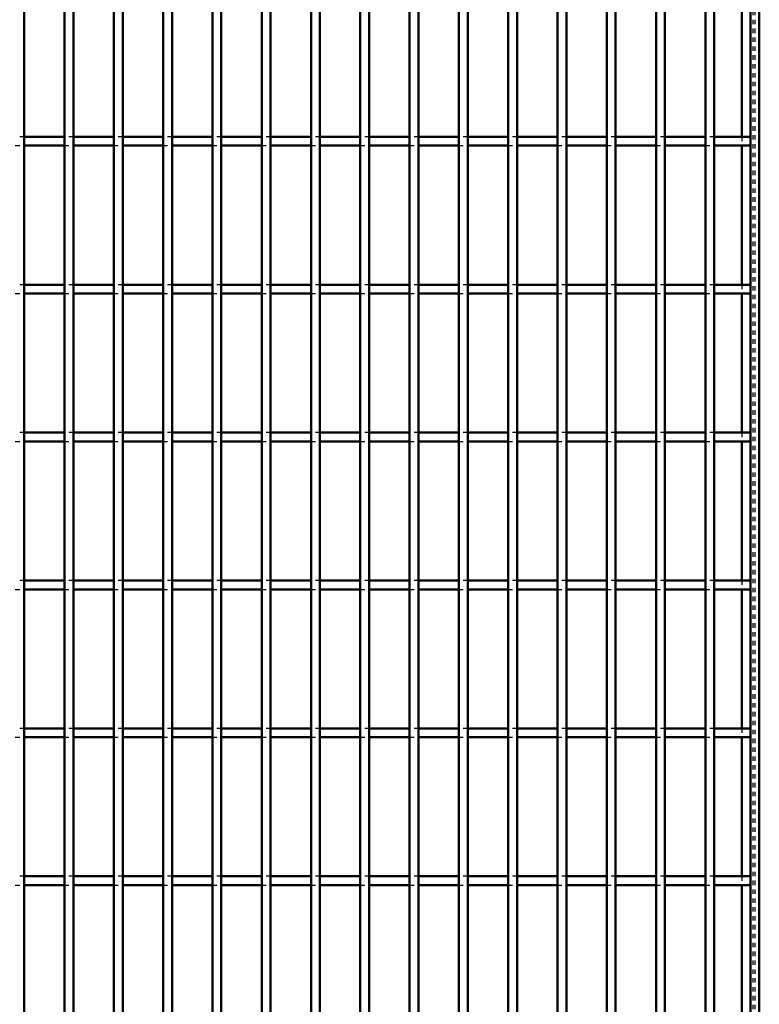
# Model space of a CAD drawing. Header units: millimetres. Extents: x -846 to 505, y -500 to 878.
# Tile 26 of 29: x 333 to 500, y 172 to 394. Entities that reach past the tile are written whole.
import ezdxf

# ---------------------------------------------------------------- set-up
doc = ezdxf.new("R2010")
doc.units = ezdxf.units.MM
doc.linetypes.add('Dashed', pattern=[2, 1, -1])
doc.layers.add('AM_0', color=7, linetype='Continuous', lineweight=50)
doc.layers.add('AM_9', color=6, linetype='Dashed', lineweight=25)

# ---------------------------------------------------------------- blocks, each defined once
blk = doc.blocks.new('1_2bp0jmyb98tetqcqof1im1x4i________0_in_LPP2303311211100010003500_4')
at = {"layer": 'AM_0'}
for p, q in [((498, 498), (498, -498)), ((500, 498), (500, -498)), ((496.05, 398.96), (496.05, 367.63)), ((496.05, 365.63), (496.05, 334.3)), ((496.05, 332.3), (496.05, 300.97)), ((496.05, 298.97), (496.05, 267.64)), ((496.05, 265.64), (496.05, 234.31)), ((496.05, 232.31), (496.05, 200.98)), ((496.05, 198.98), (496.05, 167.65))]:
    blk.add_line(p, q, dxfattribs=at)
at = {"layer": 'AM_9'}
for p, q in [((498.55, 498), (498.55, -498)), ((498.99, 498), (498.99, -498)), ((496.05, 367.63), (496.05, 365.63)), ((496.05, 334.3), (496.05, 332.3)), ((496.05, 300.97), (496.05, 298.97)), ((496.05, 267.64), (496.05, 265.64)), ((496.05, 234.31), (496.05, 232.31)), ((496.05, 200.98), (496.05, 198.98))]:
    blk.add_line(p, q, dxfattribs=at)
blk = doc.blocks.new('77_gfa4vr8acfd5icrg67sad5e2s________0_in_LPP2303311211100010003500_4')
at = {"layer": 'AM_0'}
blk.add_line((334.3, -498), (334.3, 498), dxfattribs=at)
blk = doc.blocks.new('78_u7nlthssfit0jzeh2t3sbom3g________0_in_LPP2303311211100010003500_4')
at = {"layer": 'AM_0'}
for p, q in [((343.41, -498), (343.41, 498)), ((345.41, -498), (345.41, 498))]:
    blk.add_line(p, q, dxfattribs=at)
blk = doc.blocks.new('79_ahsqjq57bh12h4fwgy0qgjskn________0_in_LPP2303311211100010003500_4')
at = {"layer": 'AM_0'}
for p, q in [((354.52, -498), (354.52, 498)), ((356.52, -498), (356.52, 498))]:
    blk.add_line(p, q, dxfattribs=at)
blk = doc.blocks.new('80_7ruxfkxhy5v2xnxvzfmlw6n6c________0_in_LPP2303311211100010003500_4')
at = {"layer": 'AM_0'}
for p, q in [((365.63, -498), (365.63, 498)), ((367.63, -498), (367.63, 498))]:
    blk.add_line(p, q, dxfattribs=at)
blk = doc.blocks.new('81_9uql1w2b5k8zgsj7syn9em32a________0_in_LPP2303311211100010003500_4')
at = {"layer": 'AM_0'}
for p, q in [((376.74, -498), (376.74, 498)), ((378.74, -498), (378.74, 498))]:
    blk.add_line(p, q, dxfattribs=at)
blk = doc.blocks.new('82_jxa1jwjlbwfplh6ym32q0o94o________0_in_LPP2303311211100010003500_4')
at = {"layer": 'AM_0'}
for p, q in [((387.85, -498), (387.85, 498)), ((389.85, -498), (389.85, 498))]:
    blk.add_line(p, q, dxfattribs=at)
blk = doc.blocks.new('83_qgqynhu4py0yl1qes9bxcfjbh________0_in_LPP2303311211100010003500_4')
at = {"layer": 'AM_0'}
for p, q in [((398.96, -498), (398.96, 498)), ((400.96, -498), (400.96, 498))]:
    blk.add_line(p, q, dxfattribs=at)
blk = doc.blocks.new('84_j5k0r277q7sq48u8jbw1js2ao________0_in_LPP2303311211100010003500_4')
at = {"layer": 'AM_0'}
for p, q in [((410.07, -498), (410.07, 498)), ((412.07, -498), (412.07, 498))]:
    blk.add_line(p, q, dxfattribs=at)
blk = doc.blocks.new('85_7l2lsb3gva3lmtdes05cxv20t________0_in_LPP2303311211100010003500_4')
at = {"layer": 'AM_0'}
for p, q in [((421.18, -498), (421.18, 498)), ((423.18, -498), (423.18, 498))]:
    blk.add_line(p, q, dxfattribs=at)
blk = doc.blocks.new('86_gmcedfaagkd7m7es0k2p1wy0e________0_in_LPP2303311211100010003500_4')
at = {"layer": 'AM_0'}
for p, q in [((432.29, -498), (432.29, 498)), ((434.29, -498), (434.29, 498))]:
    blk.add_line(p, q, dxfattribs=at)
blk = doc.blocks.new('87_anuqunkk83hxdnoglxs6fatmp________0_in_LPP2303311211100010003500_4')
at = {"layer": 'AM_0'}
for p, q in [((443.4, -498), (443.4, 498)), ((445.4, -498), (445.4, 498))]:
    blk.add_line(p, q, dxfattribs=at)
blk = doc.blocks.new('88_tgyl36ieavbmn7rn0gwn19tsh________0_in_LPP2303311211100010003500_4')
at = {"layer": 'AM_0'}
for p, q in [((454.51, -498), (454.51, 498)), ((456.51, -498), (456.51, 498))]:
    blk.add_line(p, q, dxfattribs=at)
blk = doc.blocks.new('89_3wq1dxdwarzckv2u46lreuntc________0_in_LPP2303311211100010003500_4')
at = {"layer": 'AM_0'}
for p, q in [((465.62, -498), (465.62, 498)), ((467.62, -498), (467.62, 498))]:
    blk.add_line(p, q, dxfattribs=at)
blk = doc.blocks.new('90_oxksj1xaziv72xg6ovcrwduug________0_in_LPP2303311211100010003500_4')
at = {"layer": 'AM_0'}
for p, q in [((476.73, -498), (476.73, 498)), ((478.73, -498), (478.73, 498))]:
    blk.add_line(p, q, dxfattribs=at)
blk = doc.blocks.new('91_z26pm1vxd3qpsm26nak00h8ka________0_in_LPP2303311211100010003500_4')
at = {"layer": 'AM_0'}
for p, q in [((487.84, -498), (487.84, 498)), ((489.84, -498), (489.84, 498))]:
    blk.add_line(p, q, dxfattribs=at)
blk = doc.blocks.new('113_zdldmw0qd5jm7u5vrt7y1lgli________0_in_LPP2303311211100010003500_4')
at = {"layer": 'AM_0'}
for p, q in [((334.3, 198.98), (334.3, 200.98)), ((343.41, 200.98), (334.3, 200.98)), ((343.41, 200.98), (343.41, 198.98)), ((345.41, 198.98), (345.41, 200.98)), ((354.52, 200.98), (345.41, 200.98)), ((354.52, 200.98), (354.52, 198.98)), ((356.52, 198.98), (356.52, 200.98)), ((365.63, 200.98), (356.52, 200.98)), ((365.63, 200.98), (365.63, 198.98)), ((367.63, 198.98), (367.63, 200.98)), ((376.74, 200.98), (367.63, 200.98)), ((376.74, 200.98), (376.74, 198.98)), ((378.74, 198.98), (378.74, 200.98)), ((387.85, 200.98), (378.74, 200.98)), ((387.85, 200.98), (387.85, 198.98)), ((389.85, 198.98), (389.85, 200.98)), ((398.96, 200.98), (389.85, 200.98)), ((398.96, 200.98), (398.96, 198.98)), ((400.96, 198.98), (400.96, 200.98)), ((410.07, 200.98), (400.96, 200.98)), ((410.07, 200.98), (410.07, 198.98)), ((412.07, 198.98), (412.07, 200.98)), ((421.18, 200.98), (412.07, 200.98)), ((421.18, 200.98), (421.18, 198.98)), ((423.18, 198.98), (423.18, 200.98)), ((432.29, 200.98), (423.18, 200.98)), ((432.29, 200.98), (432.29, 198.98)), ((434.29, 198.98), (434.29, 200.98)), ((443.4, 200.98), (434.29, 200.98)), ((443.4, 200.98), (443.4, 198.98)), ((445.4, 198.98), (445.4, 200.98)), ((454.51, 200.98), (445.4, 200.98)), ((454.51, 200.98), (454.51, 198.98)), ((456.51, 198.98), (456.51, 200.98)), ((465.62, 200.98), (456.51, 200.98)), ((465.62, 200.98), (465.62, 198.98)), ((476.73, 200.98), (467.62, 200.98)), ((467.62, 198.98), (467.62, 200.98)), ((476.73, 200.98), (476.73, 198.98)), ((478.73, 198.98), (478.73, 200.98)), ((487.84, 200.98), (478.73, 200.98)), ((487.84, 200.98), (487.84, 198.98)), ((498, 200.98), (489.84, 200.98)), ((489.84, 198.98), (489.84, 200.98)), ((498, 200.98), (498, 198.98)), ((343.41, 198.98), (334.3, 198.98)), ((354.52, 198.98), (345.41, 198.98)), ((365.63, 198.98), (356.52, 198.98)), ((376.74, 198.98), (367.63, 198.98)), ((387.85, 198.98), (378.74, 198.98)), ((398.96, 198.98), (389.85, 198.98)), ((410.07, 198.98), (400.96, 198.98)), ((421.18, 198.98), (412.07, 198.98)), ((432.29, 198.98), (423.18, 198.98)), ((443.4, 198.98), (434.29, 198.98)), ((454.51, 198.98), (445.4, 198.98)), ((465.62, 198.98), (456.51, 198.98)), ((476.73, 198.98), (467.62, 198.98)), ((487.84, 198.98), (478.73, 198.98)), ((498, 198.98), (489.84, 198.98))]:
    blk.add_line(p, q, dxfattribs=at)
at = {"layer": 'AM_9'}
for p, q in [((334.3, 200.98), (332.3, 200.98)), ((345.41, 200.98), (343.41, 200.98)), ((356.52, 200.98), (354.52, 200.98)), ((367.63, 200.98), (365.63, 200.98)), ((378.74, 200.98), (376.74, 200.98)), ((389.85, 200.98), (387.85, 200.98)), ((400.96, 200.98), (398.96, 200.98)), ((412.07, 200.98), (410.07, 200.98)), ((423.18, 200.98), (421.18, 200.98)), ((434.29, 200.98), (432.29, 200.98)), ((445.4, 200.98), (443.4, 200.98)), ((456.51, 200.98), (454.51, 200.98)), ((467.62, 200.98), (465.62, 200.98)), ((478.73, 200.98), (476.73, 200.98)), ((489.84, 200.98), (487.84, 200.98)), ((332.3, 198.98), (334.3, 198.98)), ((343.41, 198.98), (345.41, 198.98)), ((354.52, 198.98), (356.52, 198.98)), ((365.63, 198.98), (367.63, 198.98)), ((376.74, 198.98), (378.74, 198.98)), ((387.85, 198.98), (389.85, 198.98)), ((398.96, 198.98), (400.96, 198.98)), ((410.07, 198.98), (412.07, 198.98)), ((421.18, 198.98), (423.18, 198.98)), ((432.29, 198.98), (434.29, 198.98)), ((443.4, 198.98), (445.4, 198.98)), ((454.51, 198.98), (456.51, 198.98)), ((465.62, 198.98), (467.62, 198.98)), ((476.73, 198.98), (478.73, 198.98)), ((487.84, 198.98), (489.84, 198.98))]:
    blk.add_line(p, q, dxfattribs=at)
blk = doc.blocks.new('114_xg898jc3u61giyjoyg3agmkhc________0_in_LPP2303311211100010003500_4')
at = {"layer": 'AM_0'}
for p, q in [((334.3, 232.31), (334.3, 234.31)), ((343.41, 234.31), (334.3, 234.31)), ((343.41, 234.31), (343.41, 232.31)), ((345.41, 232.31), (345.41, 234.31)), ((354.52, 234.31), (345.41, 234.31)), ((354.52, 234.31), (354.52, 232.31)), ((356.52, 232.31), (356.52, 234.31)), ((365.63, 234.31), (356.52, 234.31)), ((365.63, 234.31), (365.63, 232.31)), ((367.63, 232.31), (367.63, 234.31)), ((376.74, 234.31), (367.63, 234.31)), ((376.74, 234.31), (376.74, 232.31)), ((378.74, 232.31), (378.74, 234.31)), ((387.85, 234.31), (378.74, 234.31)), ((387.85, 234.31), (387.85, 232.31)), ((389.85, 232.31), (389.85, 234.31)), ((398.96, 234.31), (389.85, 234.31)), ((398.96, 234.31), (398.96, 232.31)), ((400.96, 232.31), (400.96, 234.31)), ((410.07, 234.31), (400.96, 234.31)), ((410.07, 234.31), (410.07, 232.31)), ((412.07, 232.31), (412.07, 234.31)), ((421.18, 234.31), (412.07, 234.31)), ((421.18, 234.31), (421.18, 232.31)), ((423.18, 232.31), (423.18, 234.31)), ((432.29, 234.31), (423.18, 234.31)), ((432.29, 234.31), (432.29, 232.31)), ((434.29, 232.31), (434.29, 234.31)), ((443.4, 234.31), (434.29, 234.31)), ((443.4, 234.31), (443.4, 232.31)), ((445.4, 232.31), (445.4, 234.31)), ((454.51, 234.31), (445.4, 234.31)), ((454.51, 234.31), (454.51, 232.31)), ((456.51, 232.31), (456.51, 234.31)), ((465.62, 234.31), (456.51, 234.31)), ((465.62, 234.31), (465.62, 232.31)), ((476.73, 234.31), (467.62, 234.31)), ((467.62, 232.31), (467.62, 234.31)), ((476.73, 234.31), (476.73, 232.31)), ((478.73, 232.31), (478.73, 234.31)), ((487.84, 234.31), (478.73, 234.31)), ((487.84, 234.31), (487.84, 232.31)), ((498, 234.31), (489.84, 234.31)), ((489.84, 232.31), (489.84, 234.31)), ((498, 234.31), (498, 232.31)), ((343.41, 232.31), (334.3, 232.31)), ((354.52, 232.31), (345.41, 232.31)), ((365.63, 232.31), (356.52, 232.31)), ((376.74, 232.31), (367.63, 232.31)), ((387.85, 232.31), (378.74, 232.31)), ((398.96, 232.31), (389.85, 232.31)), ((410.07, 232.31), (400.96, 232.31)), ((421.18, 232.31), (412.07, 232.31)), ((432.29, 232.31), (423.18, 232.31)), ((443.4, 232.31), (434.29, 232.31)), ((454.51, 232.31), (445.4, 232.31)), ((465.62, 232.31), (456.51, 232.31)), ((476.73, 232.31), (467.62, 232.31)), ((487.84, 232.31), (478.73, 232.31)), ((498, 232.31), (489.84, 232.31))]:
    blk.add_line(p, q, dxfattribs=at)
at = {"layer": 'AM_9'}
for p, q in [((334.3, 234.31), (332.3, 234.31)), ((345.41, 234.31), (343.41, 234.31)), ((356.52, 234.31), (354.52, 234.31)), ((367.63, 234.31), (365.63, 234.31)), ((378.74, 234.31), (376.74, 234.31)), ((389.85, 234.31), (387.85, 234.31)), ((400.96, 234.31), (398.96, 234.31)), ((412.07, 234.31), (410.07, 234.31)), ((423.18, 234.31), (421.18, 234.31)), ((434.29, 234.31), (432.29, 234.31)), ((445.4, 234.31), (443.4, 234.31)), ((456.51, 234.31), (454.51, 234.31)), ((467.62, 234.31), (465.62, 234.31)), ((478.73, 234.31), (476.73, 234.31)), ((489.84, 234.31), (487.84, 234.31)), ((332.3, 232.31), (334.3, 232.31)), ((343.41, 232.31), (345.41, 232.31)), ((354.52, 232.31), (356.52, 232.31)), ((365.63, 232.31), (367.63, 232.31)), ((376.74, 232.31), (378.74, 232.31)), ((387.85, 232.31), (389.85, 232.31)), ((398.96, 232.31), (400.96, 232.31)), ((410.07, 232.31), (412.07, 232.31)), ((421.18, 232.31), (423.18, 232.31)), ((432.29, 232.31), (434.29, 232.31)), ((443.4, 232.31), (445.4, 232.31)), ((454.51, 232.31), (456.51, 232.31)), ((465.62, 232.31), (467.62, 232.31)), ((476.73, 232.31), (478.73, 232.31)), ((487.84, 232.31), (489.84, 232.31))]:
    blk.add_line(p, q, dxfattribs=at)
blk = doc.blocks.new('115_3nxnohu904dticbh36j5v572l________0_in_LPP2303311211100010003500_4')
at = {"layer": 'AM_0'}
for p, q in [((334.3, 265.64), (334.3, 267.64)), ((343.41, 267.64), (334.3, 267.64)), ((343.41, 267.64), (343.41, 265.64)), ((345.41, 265.64), (345.41, 267.64)), ((354.52, 267.64), (345.41, 267.64)), ((354.52, 267.64), (354.52, 265.64)), ((356.52, 265.64), (356.52, 267.64)), ((365.63, 267.64), (356.52, 267.64)), ((365.63, 267.64), (365.63, 265.64)), ((367.63, 265.64), (367.63, 267.64)), ((376.74, 267.64), (367.63, 267.64)), ((376.74, 267.64), (376.74, 265.64)), ((378.74, 265.64), (378.74, 267.64)), ((387.85, 267.64), (378.74, 267.64)), ((387.85, 267.64), (387.85, 265.64)), ((389.85, 265.64), (389.85, 267.64)), ((398.96, 267.64), (389.85, 267.64)), ((398.96, 267.64), (398.96, 265.64)), ((400.96, 265.64), (400.96, 267.64)), ((410.07, 267.64), (400.96, 267.64)), ((410.07, 267.64), (410.07, 265.64)), ((412.07, 265.64), (412.07, 267.64)), ((421.18, 267.64), (412.07, 267.64)), ((421.18, 267.64), (421.18, 265.64)), ((423.18, 265.64), (423.18, 267.64)), ((432.29, 267.64), (423.18, 267.64)), ((432.29, 267.64), (432.29, 265.64)), ((434.29, 265.64), (434.29, 267.64)), ((443.4, 267.64), (434.29, 267.64)), ((443.4, 267.64), (443.4, 265.64)), ((445.4, 265.64), (445.4, 267.64)), ((454.51, 267.64), (445.4, 267.64)), ((454.51, 267.64), (454.51, 265.64)), ((456.51, 265.64), (456.51, 267.64)), ((465.62, 267.64), (456.51, 267.64)), ((465.62, 267.64), (465.62, 265.64)), ((476.73, 267.64), (467.62, 267.64)), ((467.62, 265.64), (467.62, 267.64)), ((476.73, 267.64), (476.73, 265.64)), ((478.73, 265.64), (478.73, 267.64)), ((487.84, 267.64), (478.73, 267.64)), ((487.84, 267.64), (487.84, 265.64)), ((498, 267.64), (489.84, 267.64)), ((489.84, 265.64), (489.84, 267.64)), ((498, 267.64), (498, 265.64)), ((343.41, 265.64), (334.3, 265.64)), ((354.52, 265.64), (345.41, 265.64)), ((365.63, 265.64), (356.52, 265.64)), ((376.74, 265.64), (367.63, 265.64)), ((387.85, 265.64), (378.74, 265.64)), ((398.96, 265.64), (389.85, 265.64)), ((410.07, 265.64), (400.96, 265.64)), ((421.18, 265.64), (412.07, 265.64)), ((432.29, 265.64), (423.18, 265.64)), ((443.4, 265.64), (434.29, 265.64)), ((454.51, 265.64), (445.4, 265.64)), ((465.62, 265.64), (456.51, 265.64)), ((476.73, 265.64), (467.62, 265.64)), ((487.84, 265.64), (478.73, 265.64)), ((498, 265.64), (489.84, 265.64))]:
    blk.add_line(p, q, dxfattribs=at)
at = {"layer": 'AM_9'}
for p, q in [((334.3, 267.64), (332.3, 267.64)), ((345.41, 267.64), (343.41, 267.64)), ((356.52, 267.64), (354.52, 267.64)), ((367.63, 267.64), (365.63, 267.64)), ((378.74, 267.64), (376.74, 267.64)), ((389.85, 267.64), (387.85, 267.64)), ((400.96, 267.64), (398.96, 267.64)), ((412.07, 267.64), (410.07, 267.64)), ((423.18, 267.64), (421.18, 267.64)), ((434.29, 267.64), (432.29, 267.64)), ((445.4, 267.64), (443.4, 267.64)), ((456.51, 267.64), (454.51, 267.64)), ((467.62, 267.64), (465.62, 267.64)), ((478.73, 267.64), (476.73, 267.64)), ((489.84, 267.64), (487.84, 267.64)), ((332.3, 265.64), (334.3, 265.64)), ((343.41, 265.64), (345.41, 265.64)), ((354.52, 265.64), (356.52, 265.64)), ((365.63, 265.64), (367.63, 265.64)), ((376.74, 265.64), (378.74, 265.64)), ((387.85, 265.64), (389.85, 265.64)), ((398.96, 265.64), (400.96, 265.64)), ((410.07, 265.64), (412.07, 265.64)), ((421.18, 265.64), (423.18, 265.64)), ((432.29, 265.64), (434.29, 265.64)), ((443.4, 265.64), (445.4, 265.64)), ((454.51, 265.64), (456.51, 265.64)), ((465.62, 265.64), (467.62, 265.64)), ((476.73, 265.64), (478.73, 265.64)), ((487.84, 265.64), (489.84, 265.64))]:
    blk.add_line(p, q, dxfattribs=at)
blk = doc.blocks.new('116_w6jrhr37w5dnosog7yamyfcmc________0_in_LPP2303311211100010003500_4')
at = {"layer": 'AM_0'}
for p, q in [((334.3, 298.97), (334.3, 300.97)), ((343.41, 300.97), (334.3, 300.97)), ((343.41, 300.97), (343.41, 298.97)), ((345.41, 298.97), (345.41, 300.97)), ((354.52, 300.97), (345.41, 300.97)), ((354.52, 300.97), (354.52, 298.97)), ((356.52, 298.97), (356.52, 300.97)), ((365.63, 300.97), (356.52, 300.97)), ((365.63, 300.97), (365.63, 298.97)), ((367.63, 298.97), (367.63, 300.97)), ((376.74, 300.97), (367.63, 300.97)), ((376.74, 300.97), (376.74, 298.97)), ((378.74, 298.97), (378.74, 300.97)), ((387.85, 300.97), (378.74, 300.97)), ((387.85, 300.97), (387.85, 298.97)), ((389.85, 298.97), (389.85, 300.97)), ((398.96, 300.97), (389.85, 300.97)), ((398.96, 300.97), (398.96, 298.97)), ((400.96, 298.97), (400.96, 300.97)), ((410.07, 300.97), (400.96, 300.97)), ((410.07, 300.97), (410.07, 298.97)), ((412.07, 298.97), (412.07, 300.97)), ((421.18, 300.97), (412.07, 300.97)), ((421.18, 300.97), (421.18, 298.97)), ((423.18, 298.97), (423.18, 300.97)), ((432.29, 300.97), (423.18, 300.97)), ((432.29, 300.97), (432.29, 298.97)), ((434.29, 298.97), (434.29, 300.97)), ((443.4, 300.97), (434.29, 300.97)), ((443.4, 300.97), (443.4, 298.97)), ((445.4, 298.97), (445.4, 300.97)), ((454.51, 300.97), (445.4, 300.97)), ((454.51, 300.97), (454.51, 298.97)), ((456.51, 298.97), (456.51, 300.97)), ((465.62, 300.97), (456.51, 300.97)), ((465.62, 300.97), (465.62, 298.97)), ((476.73, 300.97), (467.62, 300.97)), ((467.62, 298.97), (467.62, 300.97)), ((476.73, 300.97), (476.73, 298.97)), ((478.73, 298.97), (478.73, 300.97)), ((487.84, 300.97), (478.73, 300.97)), ((487.84, 300.97), (487.84, 298.97)), ((498, 300.97), (489.84, 300.97)), ((489.84, 298.97), (489.84, 300.97)), ((498, 300.97), (498, 298.97)), ((343.41, 298.97), (334.3, 298.97)), ((354.52, 298.97), (345.41, 298.97)), ((365.63, 298.97), (356.52, 298.97)), ((376.74, 298.97), (367.63, 298.97)), ((387.85, 298.97), (378.74, 298.97)), ((398.96, 298.97), (389.85, 298.97)), ((410.07, 298.97), (400.96, 298.97)), ((421.18, 298.97), (412.07, 298.97)), ((432.29, 298.97), (423.18, 298.97)), ((443.4, 298.97), (434.29, 298.97)), ((454.51, 298.97), (445.4, 298.97)), ((465.62, 298.97), (456.51, 298.97)), ((476.73, 298.97), (467.62, 298.97)), ((487.84, 298.97), (478.73, 298.97)), ((498, 298.97), (489.84, 298.97))]:
    blk.add_line(p, q, dxfattribs=at)
at = {"layer": 'AM_9'}
for p, q in [((334.3, 300.97), (332.3, 300.97)), ((345.41, 300.97), (343.41, 300.97)), ((356.52, 300.97), (354.52, 300.97)), ((367.63, 300.97), (365.63, 300.97)), ((378.74, 300.97), (376.74, 300.97)), ((389.85, 300.97), (387.85, 300.97)), ((400.96, 300.97), (398.96, 300.97)), ((412.07, 300.97), (410.07, 300.97)), ((423.18, 300.97), (421.18, 300.97)), ((434.29, 300.97), (432.29, 300.97)), ((445.4, 300.97), (443.4, 300.97)), ((456.51, 300.97), (454.51, 300.97)), ((467.62, 300.97), (465.62, 300.97)), ((478.73, 300.97), (476.73, 300.97)), ((489.84, 300.97), (487.84, 300.97)), ((332.3, 298.97), (334.3, 298.97)), ((343.41, 298.97), (345.41, 298.97)), ((354.52, 298.97), (356.52, 298.97)), ((365.63, 298.97), (367.63, 298.97)), ((376.74, 298.97), (378.74, 298.97)), ((387.85, 298.97), (389.85, 298.97)), ((398.96, 298.97), (400.96, 298.97)), ((410.07, 298.97), (412.07, 298.97)), ((421.18, 298.97), (423.18, 298.97)), ((432.29, 298.97), (434.29, 298.97)), ((443.4, 298.97), (445.4, 298.97)), ((454.51, 298.97), (456.51, 298.97)), ((465.62, 298.97), (467.62, 298.97)), ((476.73, 298.97), (478.73, 298.97)), ((487.84, 298.97), (489.84, 298.97))]:
    blk.add_line(p, q, dxfattribs=at)
blk = doc.blocks.new('117_3a09ifra2nvor019tb3ptdjfj________0_in_LPP2303311211100010003500_4')
at = {"layer": 'AM_0'}
for p, q in [((334.3, 332.3), (334.3, 334.3)), ((343.41, 334.3), (334.3, 334.3)), ((343.41, 334.3), (343.41, 332.3)), ((345.41, 332.3), (345.41, 334.3)), ((354.52, 334.3), (345.41, 334.3)), ((354.52, 334.3), (354.52, 332.3)), ((356.52, 332.3), (356.52, 334.3)), ((365.63, 334.3), (356.52, 334.3)), ((365.63, 334.3), (365.63, 332.3)), ((367.63, 332.3), (367.63, 334.3)), ((376.74, 334.3), (367.63, 334.3)), ((376.74, 334.3), (376.74, 332.3)), ((378.74, 332.3), (378.74, 334.3)), ((387.85, 334.3), (378.74, 334.3)), ((387.85, 334.3), (387.85, 332.3)), ((389.85, 332.3), (389.85, 334.3)), ((398.96, 334.3), (389.85, 334.3)), ((398.96, 334.3), (398.96, 332.3)), ((400.96, 332.3), (400.96, 334.3)), ((410.07, 334.3), (400.96, 334.3)), ((410.07, 334.3), (410.07, 332.3)), ((412.07, 332.3), (412.07, 334.3)), ((421.18, 334.3), (412.07, 334.3)), ((421.18, 334.3), (421.18, 332.3)), ((423.18, 332.3), (423.18, 334.3)), ((432.29, 334.3), (423.18, 334.3)), ((432.29, 334.3), (432.29, 332.3)), ((434.29, 332.3), (434.29, 334.3)), ((443.4, 334.3), (434.29, 334.3)), ((443.4, 334.3), (443.4, 332.3)), ((445.4, 332.3), (445.4, 334.3)), ((454.51, 334.3), (445.4, 334.3)), ((454.51, 334.3), (454.51, 332.3)), ((456.51, 332.3), (456.51, 334.3)), ((465.62, 334.3), (456.51, 334.3)), ((465.62, 334.3), (465.62, 332.3)), ((476.73, 334.3), (467.62, 334.3)), ((467.62, 332.3), (467.62, 334.3)), ((476.73, 334.3), (476.73, 332.3)), ((478.73, 332.3), (478.73, 334.3)), ((487.84, 334.3), (478.73, 334.3)), ((487.84, 334.3), (487.84, 332.3)), ((498, 334.3), (489.84, 334.3)), ((489.84, 332.3), (489.84, 334.3)), ((498, 334.3), (498, 332.3)), ((343.41, 332.3), (334.3, 332.3)), ((354.52, 332.3), (345.41, 332.3)), ((365.63, 332.3), (356.52, 332.3)), ((376.74, 332.3), (367.63, 332.3)), ((387.85, 332.3), (378.74, 332.3)), ((398.96, 332.3), (389.85, 332.3)), ((410.07, 332.3), (400.96, 332.3)), ((421.18, 332.3), (412.07, 332.3)), ((432.29, 332.3), (423.18, 332.3)), ((443.4, 332.3), (434.29, 332.3)), ((454.51, 332.3), (445.4, 332.3)), ((465.62, 332.3), (456.51, 332.3)), ((476.73, 332.3), (467.62, 332.3)), ((487.84, 332.3), (478.73, 332.3)), ((498, 332.3), (489.84, 332.3))]:
    blk.add_line(p, q, dxfattribs=at)
at = {"layer": 'AM_9'}
for p, q in [((334.3, 334.3), (332.3, 334.3)), ((345.41, 334.3), (343.41, 334.3)), ((356.52, 334.3), (354.52, 334.3)), ((367.63, 334.3), (365.63, 334.3)), ((378.74, 334.3), (376.74, 334.3)), ((389.85, 334.3), (387.85, 334.3)), ((400.96, 334.3), (398.96, 334.3)), ((412.07, 334.3), (410.07, 334.3)), ((423.18, 334.3), (421.18, 334.3)), ((434.29, 334.3), (432.29, 334.3)), ((445.4, 334.3), (443.4, 334.3)), ((456.51, 334.3), (454.51, 334.3)), ((467.62, 334.3), (465.62, 334.3)), ((478.73, 334.3), (476.73, 334.3)), ((489.84, 334.3), (487.84, 334.3)), ((332.3, 332.3), (334.3, 332.3)), ((343.41, 332.3), (345.41, 332.3)), ((354.52, 332.3), (356.52, 332.3)), ((365.63, 332.3), (367.63, 332.3)), ((376.74, 332.3), (378.74, 332.3)), ((387.85, 332.3), (389.85, 332.3)), ((398.96, 332.3), (400.96, 332.3)), ((410.07, 332.3), (412.07, 332.3)), ((421.18, 332.3), (423.18, 332.3)), ((432.29, 332.3), (434.29, 332.3)), ((443.4, 332.3), (445.4, 332.3)), ((454.51, 332.3), (456.51, 332.3)), ((465.62, 332.3), (467.62, 332.3)), ((476.73, 332.3), (478.73, 332.3)), ((487.84, 332.3), (489.84, 332.3))]:
    blk.add_line(p, q, dxfattribs=at)
blk = doc.blocks.new('118_igan9y51dislqag84a8tytpzh________0_in_LPP2303311211100010003500_4')
at = {"layer": 'AM_0'}
for p, q in [((334.3, 365.63), (334.3, 367.63)), ((343.41, 367.63), (334.3, 367.63)), ((343.41, 367.63), (343.41, 365.63)), ((345.41, 365.63), (345.41, 367.63)), ((354.52, 367.63), (345.41, 367.63)), ((354.52, 367.63), (354.52, 365.63)), ((356.52, 365.63), (356.52, 367.63)), ((365.63, 367.63), (356.52, 367.63)), ((365.63, 367.63), (365.63, 365.63)), ((367.63, 365.63), (367.63, 367.63)), ((376.74, 367.63), (367.63, 367.63)), ((376.74, 367.63), (376.74, 365.63)), ((378.74, 365.63), (378.74, 367.63)), ((387.85, 367.63), (378.74, 367.63)), ((387.85, 367.63), (387.85, 365.63)), ((389.85, 365.63), (389.85, 367.63)), ((398.96, 367.63), (389.85, 367.63)), ((398.96, 367.63), (398.96, 365.63)), ((400.96, 365.63), (400.96, 367.63)), ((410.07, 367.63), (400.96, 367.63)), ((410.07, 367.63), (410.07, 365.63)), ((412.07, 365.63), (412.07, 367.63)), ((421.18, 367.63), (412.07, 367.63)), ((421.18, 367.63), (421.18, 365.63)), ((423.18, 365.63), (423.18, 367.63)), ((432.29, 367.63), (423.18, 367.63)), ((432.29, 367.63), (432.29, 365.63)), ((434.29, 365.63), (434.29, 367.63)), ((443.4, 367.63), (434.29, 367.63)), ((443.4, 367.63), (443.4, 365.63)), ((445.4, 365.63), (445.4, 367.63)), ((454.51, 367.63), (445.4, 367.63)), ((454.51, 367.63), (454.51, 365.63)), ((456.51, 365.63), (456.51, 367.63)), ((465.62, 367.63), (456.51, 367.63)), ((465.62, 367.63), (465.62, 365.63)), ((476.73, 367.63), (467.62, 367.63)), ((467.62, 365.63), (467.62, 367.63)), ((476.73, 367.63), (476.73, 365.63)), ((478.73, 365.63), (478.73, 367.63)), ((487.84, 367.63), (478.73, 367.63)), ((487.84, 367.63), (487.84, 365.63)), ((498, 367.63), (489.84, 367.63)), ((489.84, 365.63), (489.84, 367.63)), ((498, 367.63), (498, 365.63)), ((343.41, 365.63), (334.3, 365.63)), ((354.52, 365.63), (345.41, 365.63)), ((365.63, 365.63), (356.52, 365.63)), ((376.74, 365.63), (367.63, 365.63)), ((387.85, 365.63), (378.74, 365.63)), ((398.96, 365.63), (389.85, 365.63)), ((410.07, 365.63), (400.96, 365.63)), ((421.18, 365.63), (412.07, 365.63)), ((432.29, 365.63), (423.18, 365.63)), ((443.4, 365.63), (434.29, 365.63)), ((454.51, 365.63), (445.4, 365.63)), ((465.62, 365.63), (456.51, 365.63)), ((476.73, 365.63), (467.62, 365.63)), ((487.84, 365.63), (478.73, 365.63)), ((498, 365.63), (489.84, 365.63))]:
    blk.add_line(p, q, dxfattribs=at)
at = {"layer": 'AM_9'}
for p, q in [((334.3, 367.63), (332.3, 367.63)), ((345.41, 367.63), (343.41, 367.63)), ((356.52, 367.63), (354.52, 367.63)), ((367.63, 367.63), (365.63, 367.63)), ((378.74, 367.63), (376.74, 367.63)), ((389.85, 367.63), (387.85, 367.63)), ((400.96, 367.63), (398.96, 367.63)), ((412.07, 367.63), (410.07, 367.63)), ((423.18, 367.63), (421.18, 367.63)), ((434.29, 367.63), (432.29, 367.63)), ((445.4, 367.63), (443.4, 367.63)), ((456.51, 367.63), (454.51, 367.63)), ((467.62, 367.63), (465.62, 367.63)), ((478.73, 367.63), (476.73, 367.63)), ((489.84, 367.63), (487.84, 367.63)), ((332.3, 365.63), (334.3, 365.63)), ((343.41, 365.63), (345.41, 365.63)), ((354.52, 365.63), (356.52, 365.63)), ((365.63, 365.63), (367.63, 365.63)), ((376.74, 365.63), (378.74, 365.63)), ((387.85, 365.63), (389.85, 365.63)), ((398.96, 365.63), (400.96, 365.63)), ((410.07, 365.63), (412.07, 365.63)), ((421.18, 365.63), (423.18, 365.63)), ((432.29, 365.63), (434.29, 365.63)), ((443.4, 365.63), (445.4, 365.63)), ((454.51, 365.63), (456.51, 365.63)), ((465.62, 365.63), (467.62, 365.63)), ((476.73, 365.63), (478.73, 365.63)), ((487.84, 365.63), (489.84, 365.63))]:
    blk.add_line(p, q, dxfattribs=at)

msp = doc.modelspace()

# ---------------------------------------------------------------- block references
for name in ['77_gfa4vr8acfd5icrg67sad5e2s________0_in_LPP2303311211100010003500_4', '78_u7nlthssfit0jzeh2t3sbom3g________0_in_LPP2303311211100010003500_4', '79_ahsqjq57bh12h4fwgy0qgjskn________0_in_LPP2303311211100010003500_4', '80_7ruxfkxhy5v2xnxvzfmlw6n6c________0_in_LPP2303311211100010003500_4', '81_9uql1w2b5k8zgsj7syn9em32a________0_in_LPP2303311211100010003500_4', '82_jxa1jwjlbwfplh6ym32q0o94o________0_in_LPP2303311211100010003500_4', '83_qgqynhu4py0yl1qes9bxcfjbh________0_in_LPP2303311211100010003500_4', '84_j5k0r277q7sq48u8jbw1js2ao________0_in_LPP2303311211100010003500_4', '85_7l2lsb3gva3lmtdes05cxv20t________0_in_LPP2303311211100010003500_4', '86_gmcedfaagkd7m7es0k2p1wy0e________0_in_LPP2303311211100010003500_4', '87_anuqunkk83hxdnoglxs6fatmp________0_in_LPP2303311211100010003500_4', '88_tgyl36ieavbmn7rn0gwn19tsh________0_in_LPP2303311211100010003500_4', '89_3wq1dxdwarzckv2u46lreuntc________0_in_LPP2303311211100010003500_4', '90_oxksj1xaziv72xg6ovcrwduug________0_in_LPP2303311211100010003500_4', '91_z26pm1vxd3qpsm26nak00h8ka________0_in_LPP2303311211100010003500_4', '1_2bp0jmyb98tetqcqof1im1x4i________0_in_LPP2303311211100010003500_4', '118_igan9y51dislqag84a8tytpzh________0_in_LPP2303311211100010003500_4', '117_3a09ifra2nvor019tb3ptdjfj________0_in_LPP2303311211100010003500_4', '116_w6jrhr37w5dnosog7yamyfcmc________0_in_LPP2303311211100010003500_4', '115_3nxnohu904dticbh36j5v572l________0_in_LPP2303311211100010003500_4', '114_xg898jc3u61giyjoyg3agmkhc________0_in_LPP2303311211100010003500_4', '113_zdldmw0qd5jm7u5vrt7y1lgli________0_in_LPP2303311211100010003500_4']:
    msp.add_blockref(name, (0, 0))

doc.saveas('drawing.dxf')
